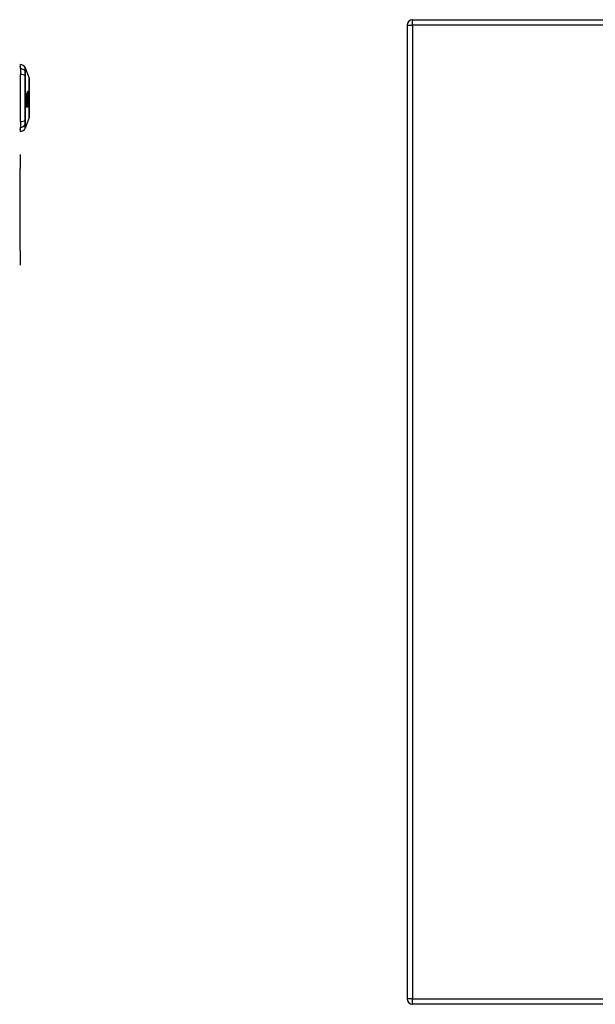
# Model space of a CAD drawing. Header units: inches. Extents: x 6 to 171, y 13 to 86.
# Tile 62 of 97: x 50 to 60, y 41 to 59. Entities that reach past the tile are written whole.
import ezdxf

# ---------------------------------------------------------------- set-up
doc = ezdxf.new("R2010")
doc.units = ezdxf.units.IN
doc.header["$MEASUREMENT"] = 0
doc.layers.add('Visible Edges(ANSI)', color=7, linetype='Continuous', lineweight=25)
doc.layers.add('Visible Tangent Edges(ANSI)', color=7, linetype='Continuous', lineweight=25)

msp = doc.modelspace()

# ---------------------------------------------------------------- linework, layer by layer
at = {"layer": 'Visible Edges(ANSI)'}
for p, q in [((56.684, 58.846), (92.289, 58.846)), ((56.585, 58.747), (56.585, 41.027)), ((49.545, 57.959), (49.545, 58.032)), ((49.545, 57.959), (49.545, 57.851)), ((49.632, 57.972), (49.7, 57.779)), ((49.545, 56.993), (49.545, 57.851)), ((49.687, 57.536), (49.672, 57.536)), ((49.677, 57.53), (49.672, 57.53)), ((49.65, 57.503), (49.673, 57.503)), ((49.673, 57.489), (49.65, 57.489)), ((49.674, 57.479), (49.651, 57.479)), ((49.651, 57.475), (49.674, 57.475)), ((49.674, 57.457), (49.651, 57.457)), ((49.678, 57.45), (49.651, 57.45)), ((49.651, 57.447), (49.68, 57.447)), ((49.675, 57.441), (49.651, 57.441)), ((49.652, 57.422), (49.651, 57.422)), ((49.666, 57.391), (49.651, 57.391)), ((49.666, 57.366), (49.651, 57.366)), ((49.675, 57.422), (49.652, 57.422)), ((49.676, 57.384), (49.656, 57.384)), ((49.673, 57.378), (49.658, 57.378)), ((49.671, 57.348), (49.674, 57.35)), ((49.689, 57.508), (49.673, 57.508)), ((49.679, 57.502), (49.673, 57.502)), ((49.675, 57.489), (49.673, 57.489)), ((49.685, 57.352), (49.673, 57.352)), ((49.682, 57.511), (49.674, 57.511)), ((49.674, 57.486), (49.677, 57.485)), ((49.677, 57.485), (49.674, 57.485)), ((49.681, 57.35), (49.674, 57.35)), ((49.677, 57.516), (49.675, 57.516)), ((49.69, 57.479), (49.675, 57.479)), ((49.681, 57.409), (49.675, 57.409)), ((49.683, 57.437), (49.676, 57.437)), ((49.686, 57.441), (49.677, 57.441)), ((49.682, 57.388), (49.677, 57.388)), ((49.684, 57.387), (49.677, 57.387)), ((49.685, 57.386), (49.677, 57.386)), ((49.685, 57.417), (49.678, 57.417)), ((49.683, 57.451), (49.679, 57.451)), ((49.686, 57.443), (49.679, 57.443)), ((49.691, 57.449), (49.68, 57.449)), ((49.681, 57.445), (49.681, 57.447)), ((49.685, 57.352), (49.681, 57.35)), ((49.684, 57.483), (49.69, 57.479)), ((49.686, 57.443), (49.686, 57.441)), ((49.691, 57.43), (49.686, 57.43)), ((49.688, 57.412), (49.691, 57.412)), ((49.655, 57.253), (49.646, 57.253)), ((49.65, 57.336), (49.659, 57.336)), ((49.65, 57.336), (49.65, 57.336)), ((49.664, 57.253), (49.656, 57.253)), ((49.66, 57.336), (49.669, 57.336)), ((49.674, 57.253), (49.665, 57.253)), ((49.67, 57.336), (49.679, 57.336)), ((49.679, 57.334), (49.67, 57.334)), ((49.545, 56.993), (49.545, 56.885)), ((49.7, 57.065), (49.632, 56.872)), ((49.545, 56.812), (49.545, 56.885)), ((49.536, 56.387), (49.53, 56.387)), ((49.536, 56.387), (49.536, 56.137)), ((49.536, 54.637), (49.536, 56.137)), ((49.536, 54.637), (49.536, 54.387)), ((49.53, 54.387), (49.536, 54.387)), ((92.289, 40.928), (56.684, 40.928))]:
    msp.add_line(p, q, dxfattribs=at)
at = {"layer": 'Visible Edges(ANSI)', "flags": 128}
for points in [[(49.7, 57.067), (49.7, 57.067), (49.7, 57.069), (49.7, 57.071), (49.7, 57.074), (49.7, 57.077), (49.7, 57.082), (49.7, 57.088), (49.7, 57.094), (49.7, 57.101), (49.7, 57.109), (49.7, 57.117), (49.7, 57.127), (49.701, 57.137), (49.701, 57.147), (49.701, 57.159), (49.701, 57.171), (49.701, 57.183), (49.701, 57.197), (49.701, 57.21), (49.7, 57.225), (49.7, 57.239), (49.7, 57.254), (49.7, 57.27), (49.7, 57.286), (49.7, 57.302), (49.7, 57.319), (49.7, 57.336), (49.7, 57.353), (49.7, 57.37), (49.7, 57.387), (49.7, 57.405), (49.7, 57.422), (49.7, 57.44), (49.7, 57.457), (49.7, 57.475), (49.7, 57.492), (49.7, 57.509), (49.7, 57.525), (49.7, 57.542), (49.7, 57.558), (49.7, 57.574), (49.7, 57.59), (49.7, 57.605), (49.7, 57.62), (49.701, 57.634), (49.701, 57.648), (49.701, 57.661), (49.701, 57.674), (49.701, 57.686), (49.701, 57.697), (49.701, 57.708), (49.7, 57.718), (49.7, 57.727), (49.7, 57.735), (49.7, 57.743), (49.7, 57.75), (49.7, 57.757), (49.7, 57.762), (49.7, 57.767), (49.7, 57.77), (49.7, 57.773), (49.7, 57.775), (49.7, 57.777), (49.7, 57.777)], [(49.672, 57.532), (49.672, 57.533), (49.672, 57.533), (49.672, 57.534), (49.672, 57.534), (49.672, 57.534), (49.672, 57.535), (49.672, 57.535), (49.672, 57.536), (49.672, 57.536), (49.672, 57.537), (49.672, 57.537), (49.672, 57.537), (49.672, 57.538), (49.672, 57.538), (49.672, 57.538), (49.672, 57.539), (49.672, 57.539), (49.673, 57.539), (49.673, 57.54), (49.673, 57.54), (49.673, 57.54), (49.673, 57.54), (49.673, 57.54), (49.673, 57.54)], [(49.677, 57.514), (49.676, 57.514), (49.676, 57.515), (49.676, 57.515), (49.675, 57.516), (49.675, 57.516), (49.675, 57.517), (49.675, 57.518), (49.674, 57.518), (49.674, 57.519), (49.674, 57.52), (49.674, 57.52), (49.673, 57.521), (49.673, 57.522), (49.673, 57.523), (49.673, 57.524), (49.673, 57.525), (49.673, 57.526), (49.672, 57.526), (49.672, 57.527), (49.672, 57.528), (49.672, 57.529), (49.672, 57.53), (49.672, 57.531), (49.672, 57.532)], [(49.673, 57.54), (49.673, 57.541), (49.674, 57.541), (49.674, 57.541), (49.674, 57.541), (49.674, 57.541), (49.674, 57.541), (49.674, 57.541), (49.675, 57.541), (49.675, 57.542), (49.675, 57.542), (49.675, 57.542), (49.675, 57.542), (49.675, 57.542), (49.675, 57.542), (49.676, 57.542), (49.676, 57.542), (49.676, 57.542), (49.676, 57.542), (49.676, 57.542), (49.676, 57.542), (49.677, 57.542), (49.677, 57.541), (49.677, 57.541), (49.677, 57.541)], [(49.676, 57.529), (49.676, 57.529), (49.676, 57.529), (49.676, 57.529), (49.676, 57.529), (49.676, 57.528), (49.676, 57.528), (49.676, 57.528), (49.675, 57.528), (49.675, 57.528), (49.675, 57.527), (49.675, 57.527), (49.675, 57.527), (49.675, 57.527), (49.675, 57.527), (49.675, 57.526), (49.675, 57.526), (49.675, 57.526), (49.675, 57.526), (49.675, 57.525), (49.675, 57.525), (49.675, 57.525), (49.675, 57.525), (49.675, 57.524), (49.675, 57.524)], [(49.675, 57.524), (49.675, 57.524), (49.675, 57.523), (49.675, 57.523), (49.675, 57.522), (49.676, 57.522), (49.676, 57.522), (49.676, 57.521), (49.676, 57.521), (49.676, 57.521), (49.676, 57.52), (49.676, 57.52), (49.676, 57.52), (49.676, 57.519), (49.676, 57.519), (49.676, 57.519), (49.676, 57.518), (49.677, 57.518), (49.677, 57.518), (49.677, 57.517), (49.677, 57.517), (49.677, 57.517), (49.677, 57.517), (49.677, 57.516), (49.677, 57.516)], [(49.678, 57.53), (49.678, 57.53), (49.678, 57.53), (49.678, 57.53), (49.678, 57.53), (49.677, 57.53), (49.677, 57.53), (49.677, 57.53), (49.677, 57.53), (49.677, 57.53), (49.677, 57.53), (49.677, 57.53), (49.677, 57.53), (49.677, 57.53), (49.677, 57.53), (49.677, 57.53), (49.677, 57.53), (49.676, 57.53), (49.676, 57.53), (49.676, 57.53), (49.676, 57.529), (49.676, 57.529), (49.676, 57.529), (49.676, 57.529), (49.676, 57.529)], [(49.677, 57.541), (49.678, 57.541), (49.678, 57.541), (49.678, 57.541), (49.679, 57.54), (49.679, 57.54), (49.68, 57.54), (49.68, 57.54), (49.68, 57.539), (49.681, 57.539), (49.681, 57.539), (49.682, 57.539), (49.682, 57.538), (49.682, 57.538), (49.683, 57.538), (49.683, 57.538), (49.684, 57.538), (49.684, 57.537), (49.684, 57.537), (49.685, 57.537), (49.685, 57.537), (49.686, 57.536), (49.686, 57.536), (49.686, 57.536), (49.687, 57.536)], [(49.688, 57.525), (49.687, 57.525), (49.687, 57.525), (49.686, 57.525), (49.686, 57.526), (49.686, 57.526), (49.685, 57.526), (49.685, 57.526), (49.684, 57.526), (49.684, 57.527), (49.684, 57.527), (49.683, 57.527), (49.683, 57.527), (49.682, 57.527), (49.682, 57.528), (49.682, 57.528), (49.681, 57.528), (49.681, 57.528), (49.68, 57.529), (49.68, 57.529), (49.679, 57.529), (49.679, 57.529), (49.679, 57.529), (49.678, 57.53), (49.678, 57.53)], [(49.687, 57.536), (49.687, 57.535), (49.687, 57.535), (49.687, 57.534), (49.687, 57.534), (49.687, 57.533), (49.687, 57.533), (49.687, 57.533), (49.687, 57.532), (49.687, 57.532), (49.687, 57.531), (49.687, 57.531), (49.687, 57.53), (49.687, 57.53), (49.687, 57.529), (49.687, 57.529), (49.687, 57.528), (49.687, 57.528), (49.687, 57.527), (49.687, 57.527), (49.687, 57.527), (49.687, 57.526), (49.687, 57.526), (49.688, 57.525), (49.688, 57.525)], [(49.646, 57.253), (49.646, 57.258), (49.647, 57.263), (49.647, 57.267), (49.647, 57.272), (49.647, 57.277), (49.648, 57.281), (49.648, 57.286), (49.648, 57.291), (49.648, 57.295), (49.648, 57.3), (49.649, 57.305), (49.649, 57.309), (49.649, 57.314), (49.649, 57.318), (49.649, 57.323), (49.65, 57.328), (49.65, 57.332), (49.65, 57.337), (49.65, 57.342), (49.65, 57.346), (49.65, 57.351), (49.65, 57.356), (49.65, 57.36), (49.651, 57.365)], [(49.651, 57.479), (49.651, 57.48), (49.651, 57.481), (49.651, 57.482), (49.65, 57.483), (49.65, 57.484), (49.65, 57.485), (49.65, 57.486), (49.65, 57.487), (49.65, 57.488), (49.65, 57.489), (49.65, 57.49), (49.65, 57.491), (49.65, 57.492), (49.65, 57.493), (49.65, 57.494), (49.65, 57.495), (49.65, 57.496), (49.65, 57.497), (49.65, 57.498), (49.65, 57.499), (49.65, 57.5), (49.65, 57.501), (49.65, 57.502), (49.65, 57.503)], [(49.666, 57.366), (49.666, 57.365), (49.665, 57.364), (49.664, 57.363), (49.664, 57.362), (49.663, 57.36), (49.662, 57.359), (49.662, 57.358), (49.661, 57.357), (49.66, 57.355), (49.66, 57.354), (49.659, 57.353), (49.658, 57.352), (49.658, 57.35), (49.657, 57.349), (49.656, 57.348), (49.656, 57.347), (49.655, 57.345), (49.654, 57.344), (49.654, 57.343), (49.653, 57.341), (49.652, 57.34), (49.651, 57.338), (49.651, 57.337), (49.65, 57.336)], [(49.651, 57.45), (49.651, 57.452), (49.651, 57.453), (49.651, 57.454), (49.651, 57.455), (49.651, 57.456), (49.651, 57.457), (49.651, 57.458), (49.651, 57.459), (49.651, 57.46), (49.651, 57.461), (49.651, 57.462), (49.651, 57.463), (49.651, 57.464), (49.651, 57.465), (49.651, 57.466), (49.651, 57.467), (49.651, 57.468), (49.651, 57.469), (49.651, 57.47), (49.651, 57.471), (49.651, 57.472), (49.651, 57.473), (49.651, 57.474), (49.651, 57.475)], [(49.651, 57.391), (49.651, 57.394), (49.651, 57.396), (49.651, 57.398), (49.651, 57.401), (49.651, 57.403), (49.651, 57.405), (49.651, 57.407), (49.651, 57.41), (49.651, 57.412), (49.651, 57.414), (49.651, 57.417), (49.651, 57.419), (49.651, 57.421), (49.651, 57.424), (49.651, 57.426), (49.651, 57.428), (49.651, 57.431), (49.651, 57.433), (49.651, 57.435), (49.651, 57.438), (49.651, 57.44), (49.651, 57.442), (49.651, 57.445), (49.651, 57.447)], [(49.658, 57.38), (49.658, 57.38), (49.658, 57.381), (49.657, 57.381), (49.657, 57.382), (49.657, 57.382), (49.657, 57.383), (49.656, 57.383), (49.656, 57.384), (49.656, 57.384), (49.655, 57.384), (49.655, 57.385), (49.655, 57.385), (49.654, 57.386), (49.654, 57.386), (49.654, 57.387), (49.653, 57.387), (49.653, 57.388), (49.653, 57.388), (49.653, 57.389), (49.652, 57.389), (49.652, 57.39), (49.652, 57.39), (49.651, 57.391), (49.651, 57.391)], [(49.651, 57.365), (49.651, 57.366), (49.651, 57.366), (49.652, 57.367), (49.652, 57.367), (49.652, 57.368), (49.652, 57.369), (49.653, 57.369), (49.653, 57.37), (49.653, 57.37), (49.654, 57.371), (49.654, 57.372), (49.654, 57.372), (49.655, 57.373), (49.655, 57.373), (49.655, 57.374), (49.656, 57.375), (49.656, 57.375), (49.656, 57.376), (49.657, 57.377), (49.657, 57.377), (49.657, 57.378), (49.658, 57.378), (49.658, 57.379), (49.658, 57.38)], [(49.652, 57.422), (49.652, 57.421), (49.653, 57.419), (49.653, 57.418), (49.654, 57.417), (49.654, 57.416), (49.655, 57.414), (49.656, 57.413), (49.656, 57.412), (49.657, 57.411), (49.657, 57.409), (49.658, 57.408), (49.659, 57.407), (49.659, 57.406), (49.66, 57.404), (49.66, 57.403), (49.661, 57.402), (49.662, 57.4), (49.662, 57.399), (49.663, 57.398), (49.663, 57.397), (49.664, 57.395), (49.664, 57.394), (49.665, 57.393), (49.666, 57.391)], [(49.666, 57.391), (49.666, 57.392), (49.666, 57.393), (49.667, 57.394), (49.667, 57.394), (49.667, 57.395), (49.668, 57.396), (49.668, 57.396), (49.669, 57.397), (49.669, 57.398), (49.669, 57.399), (49.67, 57.399), (49.67, 57.4), (49.67, 57.401), (49.671, 57.402), (49.671, 57.402), (49.672, 57.403), (49.672, 57.404), (49.672, 57.404), (49.673, 57.405), (49.673, 57.406), (49.673, 57.407), (49.674, 57.407), (49.674, 57.408), (49.674, 57.409)], [(49.674, 57.35), (49.673, 57.351), (49.673, 57.351), (49.673, 57.352), (49.673, 57.353), (49.672, 57.354), (49.672, 57.354), (49.672, 57.355), (49.671, 57.356), (49.671, 57.356), (49.671, 57.357), (49.67, 57.358), (49.67, 57.358), (49.67, 57.359), (49.669, 57.36), (49.669, 57.36), (49.669, 57.361), (49.668, 57.362), (49.668, 57.362), (49.668, 57.363), (49.668, 57.364), (49.667, 57.364), (49.667, 57.365), (49.667, 57.366), (49.666, 57.366)], [(49.679, 57.336), (49.678, 57.336), (49.678, 57.337), (49.678, 57.337), (49.677, 57.338), (49.677, 57.338), (49.677, 57.339), (49.676, 57.339), (49.676, 57.34), (49.676, 57.341), (49.675, 57.341), (49.675, 57.342), (49.675, 57.342), (49.674, 57.343), (49.674, 57.343), (49.674, 57.344), (49.673, 57.344), (49.673, 57.345), (49.673, 57.345), (49.672, 57.346), (49.672, 57.346), (49.672, 57.347), (49.671, 57.347), (49.671, 57.348), (49.671, 57.348)], [(49.673, 57.505), (49.673, 57.505), (49.673, 57.506), (49.673, 57.506), (49.673, 57.507), (49.673, 57.507), (49.673, 57.507), (49.673, 57.508), (49.673, 57.508), (49.673, 57.509), (49.673, 57.509), (49.674, 57.509), (49.674, 57.51), (49.674, 57.51), (49.674, 57.51), (49.674, 57.511), (49.674, 57.511), (49.674, 57.511), (49.674, 57.512), (49.674, 57.512), (49.674, 57.512), (49.674, 57.512), (49.675, 57.512), (49.675, 57.513), (49.675, 57.513)], [(49.677, 57.488), (49.677, 57.488), (49.677, 57.489), (49.676, 57.489), (49.676, 57.49), (49.676, 57.49), (49.676, 57.491), (49.675, 57.491), (49.675, 57.492), (49.675, 57.493), (49.675, 57.493), (49.675, 57.494), (49.674, 57.495), (49.674, 57.496), (49.674, 57.496), (49.674, 57.497), (49.674, 57.498), (49.674, 57.499), (49.674, 57.5), (49.674, 57.5), (49.673, 57.501), (49.673, 57.502), (49.673, 57.503), (49.673, 57.504), (49.673, 57.505)], [(49.673, 57.503), (49.673, 57.503), (49.673, 57.502), (49.673, 57.501), (49.673, 57.501), (49.673, 57.5), (49.673, 57.499), (49.673, 57.499), (49.673, 57.498), (49.673, 57.497), (49.673, 57.497), (49.673, 57.496), (49.673, 57.495), (49.674, 57.495), (49.674, 57.494), (49.674, 57.493), (49.674, 57.493), (49.674, 57.492), (49.674, 57.492), (49.674, 57.491), (49.675, 57.491), (49.675, 57.49), (49.675, 57.49), (49.675, 57.489), (49.675, 57.489)], [(49.673, 57.489), (49.674, 57.489), (49.674, 57.488), (49.674, 57.488), (49.674, 57.487), (49.674, 57.487), (49.674, 57.486), (49.674, 57.486), (49.674, 57.486), (49.674, 57.485), (49.674, 57.485), (49.674, 57.484), (49.674, 57.484), (49.674, 57.483), (49.674, 57.483), (49.674, 57.483), (49.674, 57.482), (49.674, 57.482), (49.674, 57.481), (49.674, 57.481), (49.674, 57.48), (49.674, 57.48), (49.674, 57.48), (49.674, 57.479), (49.674, 57.479)], [(49.676, 57.384), (49.676, 57.384), (49.676, 57.383), (49.676, 57.383), (49.676, 57.383), (49.676, 57.383), (49.676, 57.382), (49.675, 57.382), (49.675, 57.382), (49.675, 57.382), (49.675, 57.381), (49.675, 57.381), (49.675, 57.381), (49.675, 57.381), (49.674, 57.38), (49.674, 57.38), (49.674, 57.38), (49.674, 57.38), (49.674, 57.379), (49.674, 57.379), (49.674, 57.379), (49.673, 57.379), (49.673, 57.378), (49.673, 57.378), (49.673, 57.378)], [(49.673, 57.378), (49.673, 57.377), (49.674, 57.376), (49.674, 57.375), (49.675, 57.374), (49.675, 57.373), (49.676, 57.371), (49.676, 57.37), (49.677, 57.369), (49.677, 57.368), (49.678, 57.367), (49.678, 57.366), (49.679, 57.365), (49.679, 57.364), (49.68, 57.363), (49.68, 57.362), (49.681, 57.361), (49.681, 57.359), (49.682, 57.358), (49.682, 57.357), (49.683, 57.356), (49.683, 57.355), (49.684, 57.354), (49.684, 57.353), (49.685, 57.352)], [(49.675, 57.477), (49.675, 57.477), (49.675, 57.477), (49.675, 57.478), (49.675, 57.478), (49.675, 57.478), (49.675, 57.479), (49.675, 57.479), (49.675, 57.48), (49.675, 57.48), (49.675, 57.48), (49.675, 57.481), (49.675, 57.481), (49.675, 57.482), (49.675, 57.482), (49.675, 57.482), (49.675, 57.483), (49.675, 57.483), (49.674, 57.484), (49.674, 57.484), (49.674, 57.484), (49.674, 57.485), (49.674, 57.485), (49.674, 57.486), (49.674, 57.486)], [(49.674, 57.475), (49.674, 57.474), (49.674, 57.474), (49.674, 57.473), (49.674, 57.472), (49.674, 57.471), (49.674, 57.471), (49.674, 57.47), (49.674, 57.469), (49.674, 57.468), (49.674, 57.468), (49.674, 57.467), (49.674, 57.466), (49.674, 57.465), (49.674, 57.464), (49.674, 57.464), (49.674, 57.463), (49.674, 57.462), (49.674, 57.461), (49.674, 57.461), (49.674, 57.46), (49.674, 57.459), (49.674, 57.458), (49.674, 57.458), (49.674, 57.457)], [(49.674, 57.457), (49.675, 57.456), (49.675, 57.456), (49.675, 57.456), (49.675, 57.456), (49.675, 57.455), (49.675, 57.455), (49.675, 57.455), (49.675, 57.455), (49.676, 57.454), (49.676, 57.454), (49.676, 57.454), (49.676, 57.454), (49.676, 57.453), (49.676, 57.453), (49.676, 57.453), (49.676, 57.453), (49.677, 57.452), (49.677, 57.452), (49.677, 57.452), (49.677, 57.452), (49.677, 57.451), (49.677, 57.451), (49.677, 57.451), (49.678, 57.45)], [(49.674, 57.409), (49.674, 57.408), (49.674, 57.407), (49.674, 57.405), (49.674, 57.404), (49.674, 57.403), (49.674, 57.402), (49.674, 57.401), (49.674, 57.4), (49.674, 57.399), (49.674, 57.398), (49.674, 57.396), (49.674, 57.395), (49.675, 57.394), (49.675, 57.393), (49.675, 57.392), (49.675, 57.391), (49.675, 57.39), (49.675, 57.389), (49.675, 57.388), (49.676, 57.387), (49.676, 57.386), (49.676, 57.385), (49.676, 57.385), (49.676, 57.384)], [(49.675, 57.513), (49.675, 57.513), (49.675, 57.513), (49.675, 57.513), (49.675, 57.513), (49.675, 57.513), (49.675, 57.513), (49.675, 57.513), (49.675, 57.513), (49.675, 57.513), (49.676, 57.513), (49.676, 57.513), (49.676, 57.513), (49.676, 57.513), (49.676, 57.513), (49.676, 57.514), (49.676, 57.514), (49.676, 57.514), (49.676, 57.514), (49.676, 57.514), (49.676, 57.514), (49.676, 57.514), (49.676, 57.514), (49.677, 57.514), (49.677, 57.514)], [(49.691, 57.468), (49.69, 57.469), (49.689, 57.469), (49.689, 57.469), (49.688, 57.47), (49.687, 57.47), (49.687, 57.47), (49.686, 57.471), (49.685, 57.471), (49.685, 57.471), (49.684, 57.472), (49.683, 57.472), (49.683, 57.472), (49.682, 57.473), (49.681, 57.473), (49.681, 57.473), (49.68, 57.474), (49.679, 57.474), (49.679, 57.475), (49.678, 57.475), (49.677, 57.475), (49.677, 57.476), (49.676, 57.476), (49.675, 57.476), (49.675, 57.477)], [(49.675, 57.458), (49.675, 57.459), (49.675, 57.459), (49.675, 57.46), (49.675, 57.46), (49.675, 57.461), (49.675, 57.462), (49.675, 57.462), (49.675, 57.463), (49.675, 57.463), (49.675, 57.464), (49.675, 57.464), (49.675, 57.465), (49.675, 57.465), (49.675, 57.466), (49.675, 57.467), (49.675, 57.467), (49.675, 57.468), (49.675, 57.468), (49.675, 57.469), (49.675, 57.469), (49.675, 57.47), (49.675, 57.471), (49.675, 57.471), (49.675, 57.472)], [(49.675, 57.472), (49.675, 57.471), (49.676, 57.47), (49.676, 57.469), (49.676, 57.468), (49.677, 57.468), (49.677, 57.467), (49.677, 57.466), (49.678, 57.465), (49.678, 57.464), (49.678, 57.463), (49.679, 57.463), (49.679, 57.462), (49.679, 57.461), (49.68, 57.46), (49.68, 57.459), (49.68, 57.458), (49.681, 57.457), (49.681, 57.457), (49.681, 57.456), (49.682, 57.455), (49.682, 57.454), (49.682, 57.453), (49.683, 57.452), (49.683, 57.451)], [(49.681, 57.447), (49.681, 57.447), (49.68, 57.448), (49.68, 57.448), (49.68, 57.449), (49.68, 57.449), (49.679, 57.45), (49.679, 57.45), (49.679, 57.451), (49.679, 57.451), (49.678, 57.452), (49.678, 57.452), (49.678, 57.453), (49.678, 57.453), (49.678, 57.453), (49.677, 57.454), (49.677, 57.454), (49.677, 57.455), (49.677, 57.455), (49.676, 57.456), (49.676, 57.456), (49.676, 57.457), (49.676, 57.457), (49.675, 57.458), (49.675, 57.458)], [(49.68, 57.447), (49.68, 57.447), (49.679, 57.446), (49.679, 57.446), (49.679, 57.446), (49.679, 57.446), (49.678, 57.445), (49.678, 57.445), (49.678, 57.445), (49.678, 57.445), (49.678, 57.444), (49.677, 57.444), (49.677, 57.444), (49.677, 57.444), (49.677, 57.443), (49.677, 57.443), (49.676, 57.443), (49.676, 57.443), (49.676, 57.442), (49.676, 57.442), (49.675, 57.442), (49.675, 57.442), (49.675, 57.441), (49.675, 57.441), (49.675, 57.441)], [(49.675, 57.441), (49.675, 57.44), (49.675, 57.439), (49.675, 57.438), (49.675, 57.438), (49.675, 57.437), (49.675, 57.436), (49.675, 57.435), (49.675, 57.434), (49.675, 57.434), (49.675, 57.433), (49.675, 57.432), (49.675, 57.431), (49.675, 57.431), (49.675, 57.43), (49.675, 57.429), (49.675, 57.428), (49.675, 57.427), (49.675, 57.427), (49.675, 57.426), (49.675, 57.425), (49.675, 57.424), (49.675, 57.424), (49.675, 57.423), (49.675, 57.422)], [(49.675, 57.407), (49.675, 57.407), (49.675, 57.408), (49.675, 57.408), (49.675, 57.409), (49.675, 57.41), (49.676, 57.41), (49.676, 57.411), (49.676, 57.411), (49.676, 57.412), (49.676, 57.412), (49.676, 57.413), (49.676, 57.413), (49.676, 57.414), (49.676, 57.414), (49.677, 57.414), (49.677, 57.415), (49.677, 57.415), (49.677, 57.416), (49.677, 57.416), (49.677, 57.416), (49.677, 57.416), (49.678, 57.417), (49.678, 57.417), (49.678, 57.417)], [(49.677, 57.385), (49.677, 57.386), (49.677, 57.387), (49.677, 57.387), (49.676, 57.388), (49.676, 57.389), (49.676, 57.39), (49.676, 57.391), (49.676, 57.391), (49.676, 57.392), (49.676, 57.393), (49.675, 57.394), (49.675, 57.395), (49.675, 57.396), (49.675, 57.397), (49.675, 57.398), (49.675, 57.399), (49.675, 57.4), (49.675, 57.401), (49.675, 57.402), (49.675, 57.403), (49.675, 57.404), (49.675, 57.405), (49.675, 57.406), (49.675, 57.407)], [(49.675, 57.439), (49.676, 57.439), (49.676, 57.439), (49.676, 57.44), (49.676, 57.44), (49.677, 57.44), (49.677, 57.44), (49.677, 57.441), (49.677, 57.441), (49.677, 57.441), (49.678, 57.441), (49.678, 57.442), (49.678, 57.442), (49.678, 57.442), (49.679, 57.443), (49.679, 57.443), (49.679, 57.443), (49.679, 57.443), (49.679, 57.444), (49.68, 57.444), (49.68, 57.444), (49.68, 57.444), (49.68, 57.445), (49.681, 57.445), (49.681, 57.445)], [(49.676, 57.425), (49.676, 57.426), (49.676, 57.426), (49.676, 57.427), (49.676, 57.427), (49.676, 57.428), (49.676, 57.429), (49.676, 57.429), (49.676, 57.43), (49.676, 57.43), (49.676, 57.431), (49.676, 57.431), (49.676, 57.432), (49.676, 57.433), (49.676, 57.433), (49.676, 57.434), (49.676, 57.434), (49.676, 57.435), (49.676, 57.435), (49.676, 57.436), (49.676, 57.436), (49.676, 57.437), (49.675, 57.438), (49.675, 57.438), (49.675, 57.439)], [(49.683, 57.437), (49.683, 57.436), (49.683, 57.436), (49.682, 57.435), (49.682, 57.435), (49.682, 57.434), (49.681, 57.434), (49.681, 57.433), (49.681, 57.433), (49.68, 57.432), (49.68, 57.432), (49.68, 57.431), (49.679, 57.431), (49.679, 57.43), (49.679, 57.43), (49.678, 57.43), (49.678, 57.429), (49.678, 57.429), (49.678, 57.428), (49.677, 57.428), (49.677, 57.427), (49.677, 57.427), (49.676, 57.426), (49.676, 57.426), (49.676, 57.425)], [(49.677, 57.516), (49.678, 57.516), (49.678, 57.516), (49.678, 57.515), (49.678, 57.515), (49.678, 57.515), (49.679, 57.514), (49.679, 57.514), (49.679, 57.514), (49.679, 57.514), (49.679, 57.513), (49.68, 57.513), (49.68, 57.513), (49.68, 57.513), (49.68, 57.513), (49.68, 57.512), (49.681, 57.512), (49.681, 57.512), (49.681, 57.512), (49.681, 57.512), (49.681, 57.512), (49.682, 57.511), (49.682, 57.511), (49.682, 57.511), (49.682, 57.511)], [(49.679, 57.502), (49.679, 57.502), (49.679, 57.502), (49.679, 57.502), (49.679, 57.502), (49.679, 57.502), (49.679, 57.502), (49.679, 57.502), (49.679, 57.502), (49.679, 57.502), (49.679, 57.502), (49.679, 57.502), (49.678, 57.502), (49.678, 57.502), (49.678, 57.502), (49.678, 57.502), (49.678, 57.502), (49.678, 57.502), (49.678, 57.502), (49.678, 57.502), (49.678, 57.501), (49.678, 57.501), (49.678, 57.501), (49.678, 57.501), (49.677, 57.501)], [(49.677, 57.501), (49.677, 57.501), (49.677, 57.501), (49.677, 57.501), (49.677, 57.501), (49.677, 57.5), (49.677, 57.5), (49.677, 57.5), (49.677, 57.5), (49.677, 57.5), (49.677, 57.5), (49.677, 57.499), (49.677, 57.499), (49.677, 57.499), (49.677, 57.499), (49.677, 57.498), (49.677, 57.498), (49.677, 57.498), (49.677, 57.498), (49.677, 57.497), (49.677, 57.497), (49.677, 57.497), (49.677, 57.497), (49.677, 57.496), (49.677, 57.496)], [(49.677, 57.496), (49.677, 57.496), (49.677, 57.495), (49.677, 57.495), (49.677, 57.494), (49.677, 57.494), (49.677, 57.494), (49.677, 57.493), (49.677, 57.493), (49.677, 57.493), (49.677, 57.492), (49.677, 57.492), (49.677, 57.492), (49.678, 57.491), (49.678, 57.491), (49.678, 57.491), (49.678, 57.49), (49.678, 57.49), (49.678, 57.49), (49.678, 57.489), (49.678, 57.489), (49.678, 57.489), (49.678, 57.489), (49.679, 57.488), (49.679, 57.488)], [(49.677, 57.485), (49.677, 57.485), (49.677, 57.485), (49.677, 57.486), (49.677, 57.486), (49.677, 57.486), (49.677, 57.486), (49.677, 57.486), (49.677, 57.486), (49.677, 57.486), (49.677, 57.486), (49.677, 57.486), (49.677, 57.486), (49.677, 57.487), (49.677, 57.487), (49.677, 57.487), (49.677, 57.487), (49.677, 57.487), (49.677, 57.487), (49.677, 57.487), (49.677, 57.487), (49.677, 57.487), (49.677, 57.487), (49.677, 57.488), (49.677, 57.488)], [(49.685, 57.375), (49.684, 57.375), (49.684, 57.375), (49.684, 57.376), (49.683, 57.376), (49.683, 57.376), (49.683, 57.376), (49.682, 57.376), (49.682, 57.377), (49.682, 57.377), (49.681, 57.377), (49.681, 57.378), (49.681, 57.378), (49.68, 57.379), (49.68, 57.379), (49.68, 57.38), (49.679, 57.38), (49.679, 57.381), (49.679, 57.381), (49.679, 57.382), (49.678, 57.382), (49.678, 57.383), (49.678, 57.384), (49.678, 57.384), (49.677, 57.385)], [(49.678, 57.417), (49.678, 57.418), (49.678, 57.418), (49.679, 57.418), (49.679, 57.418), (49.679, 57.419), (49.68, 57.419), (49.68, 57.419), (49.68, 57.419), (49.68, 57.419), (49.681, 57.419), (49.681, 57.419), (49.681, 57.419), (49.682, 57.419), (49.682, 57.419), (49.682, 57.419), (49.682, 57.419), (49.683, 57.419), (49.683, 57.419), (49.683, 57.419), (49.684, 57.418), (49.684, 57.418), (49.684, 57.418), (49.684, 57.418), (49.685, 57.417)], [(49.682, 57.408), (49.682, 57.408), (49.682, 57.408), (49.681, 57.409), (49.681, 57.409), (49.681, 57.409), (49.681, 57.409), (49.681, 57.409), (49.681, 57.409), (49.681, 57.409), (49.68, 57.409), (49.68, 57.409), (49.68, 57.409), (49.68, 57.409), (49.68, 57.409), (49.68, 57.408), (49.679, 57.408), (49.679, 57.408), (49.679, 57.408), (49.679, 57.408), (49.679, 57.407), (49.679, 57.407), (49.679, 57.407), (49.679, 57.406), (49.678, 57.406)], [(49.678, 57.406), (49.678, 57.406), (49.678, 57.405), (49.678, 57.405), (49.678, 57.405), (49.678, 57.404), (49.678, 57.404), (49.678, 57.404), (49.678, 57.403), (49.678, 57.403), (49.678, 57.403), (49.678, 57.402), (49.678, 57.402), (49.678, 57.401), (49.678, 57.401), (49.678, 57.401), (49.678, 57.4), (49.678, 57.4), (49.678, 57.399), (49.678, 57.399), (49.678, 57.399), (49.678, 57.398), (49.678, 57.398), (49.678, 57.398), (49.678, 57.397)], [(49.678, 57.397), (49.678, 57.397), (49.678, 57.396), (49.678, 57.395), (49.678, 57.395), (49.678, 57.394), (49.678, 57.394), (49.678, 57.393), (49.679, 57.393), (49.679, 57.392), (49.679, 57.392), (49.679, 57.391), (49.679, 57.391), (49.679, 57.391), (49.68, 57.39), (49.68, 57.39), (49.68, 57.389), (49.68, 57.389), (49.68, 57.389), (49.681, 57.389), (49.681, 57.389), (49.681, 57.388), (49.681, 57.388), (49.681, 57.388), (49.682, 57.388)], [(49.689, 57.497), (49.689, 57.497), (49.689, 57.497), (49.688, 57.497), (49.688, 57.498), (49.687, 57.498), (49.687, 57.498), (49.686, 57.498), (49.686, 57.498), (49.686, 57.499), (49.685, 57.499), (49.685, 57.499), (49.684, 57.499), (49.684, 57.499), (49.684, 57.5), (49.683, 57.5), (49.683, 57.5), (49.682, 57.5), (49.682, 57.501), (49.682, 57.501), (49.681, 57.501), (49.681, 57.501), (49.68, 57.501), (49.68, 57.502), (49.679, 57.502)], [(49.679, 57.488), (49.679, 57.488), (49.679, 57.488), (49.679, 57.487), (49.679, 57.487), (49.68, 57.487), (49.68, 57.486), (49.68, 57.486), (49.68, 57.486), (49.68, 57.486), (49.681, 57.485), (49.681, 57.485), (49.681, 57.485), (49.681, 57.485), (49.682, 57.484), (49.682, 57.484), (49.682, 57.484), (49.682, 57.484), (49.682, 57.484), (49.683, 57.483), (49.683, 57.483), (49.683, 57.483), (49.683, 57.483), (49.683, 57.483), (49.684, 57.483)], [(49.681, 57.35), (49.681, 57.349), (49.682, 57.347), (49.682, 57.346), (49.682, 57.344), (49.683, 57.343), (49.683, 57.341), (49.684, 57.34), (49.684, 57.338), (49.685, 57.336), (49.685, 57.335), (49.686, 57.333), (49.686, 57.332), (49.686, 57.33), (49.687, 57.329), (49.687, 57.327), (49.688, 57.326), (49.688, 57.324), (49.689, 57.323), (49.689, 57.321), (49.689, 57.32), (49.69, 57.318), (49.69, 57.317), (49.691, 57.315), (49.691, 57.314)], [(49.682, 57.511), (49.683, 57.511), (49.683, 57.511), (49.683, 57.511), (49.683, 57.51), (49.684, 57.51), (49.684, 57.51), (49.684, 57.51), (49.684, 57.51), (49.685, 57.51), (49.685, 57.51), (49.685, 57.51), (49.686, 57.509), (49.686, 57.509), (49.686, 57.509), (49.686, 57.509), (49.687, 57.509), (49.687, 57.509), (49.687, 57.509), (49.687, 57.508), (49.688, 57.508), (49.688, 57.508), (49.688, 57.508), (49.688, 57.508), (49.689, 57.508)], [(49.682, 57.388), (49.682, 57.389), (49.682, 57.39), (49.682, 57.39), (49.682, 57.391), (49.682, 57.392), (49.682, 57.393), (49.682, 57.394), (49.682, 57.395), (49.682, 57.395), (49.682, 57.396), (49.682, 57.397), (49.682, 57.398), (49.682, 57.399), (49.682, 57.4), (49.682, 57.4), (49.682, 57.401), (49.682, 57.402), (49.682, 57.403), (49.682, 57.404), (49.682, 57.405), (49.682, 57.405), (49.682, 57.406), (49.682, 57.407), (49.682, 57.408)], [(49.683, 57.451), (49.683, 57.452), (49.684, 57.452), (49.684, 57.453), (49.684, 57.453), (49.685, 57.454), (49.685, 57.454), (49.685, 57.455), (49.686, 57.455), (49.686, 57.456), (49.686, 57.456), (49.687, 57.457), (49.687, 57.457), (49.687, 57.458), (49.688, 57.458), (49.688, 57.459), (49.688, 57.459), (49.689, 57.459), (49.689, 57.46), (49.689, 57.46), (49.69, 57.461), (49.69, 57.461), (49.69, 57.462), (49.691, 57.462), (49.691, 57.463)], [(49.691, 57.416), (49.691, 57.417), (49.691, 57.418), (49.69, 57.419), (49.69, 57.42), (49.69, 57.421), (49.689, 57.421), (49.689, 57.422), (49.689, 57.423), (49.688, 57.424), (49.688, 57.425), (49.688, 57.426), (49.687, 57.427), (49.687, 57.427), (49.687, 57.428), (49.686, 57.429), (49.686, 57.43), (49.686, 57.431), (49.685, 57.432), (49.685, 57.432), (49.685, 57.433), (49.684, 57.434), (49.684, 57.435), (49.684, 57.436), (49.683, 57.437)], [(49.685, 57.417), (49.685, 57.416), (49.685, 57.415), (49.685, 57.413), (49.685, 57.412), (49.685, 57.411), (49.685, 57.41), (49.685, 57.408), (49.685, 57.407), (49.685, 57.406), (49.685, 57.405), (49.684, 57.403), (49.684, 57.402), (49.684, 57.401), (49.684, 57.399), (49.684, 57.398), (49.684, 57.397), (49.684, 57.396), (49.684, 57.394), (49.684, 57.393), (49.684, 57.392), (49.684, 57.391), (49.684, 57.389), (49.684, 57.388), (49.684, 57.387)], [(49.684, 57.387), (49.684, 57.387), (49.684, 57.387), (49.685, 57.386), (49.685, 57.386), (49.685, 57.386), (49.685, 57.386), (49.685, 57.386), (49.685, 57.387), (49.686, 57.387), (49.686, 57.387), (49.686, 57.387), (49.686, 57.387), (49.686, 57.387), (49.686, 57.388), (49.687, 57.388), (49.687, 57.388), (49.687, 57.388), (49.687, 57.389), (49.687, 57.389), (49.687, 57.389), (49.687, 57.39), (49.687, 57.39), (49.687, 57.391), (49.688, 57.391)], [(49.691, 57.389), (49.691, 57.388), (49.691, 57.387), (49.691, 57.386), (49.69, 57.385), (49.69, 57.384), (49.69, 57.383), (49.69, 57.382), (49.69, 57.382), (49.689, 57.381), (49.689, 57.38), (49.689, 57.379), (49.689, 57.379), (49.688, 57.378), (49.688, 57.378), (49.688, 57.377), (49.687, 57.377), (49.687, 57.376), (49.687, 57.376), (49.686, 57.376), (49.686, 57.375), (49.686, 57.375), (49.685, 57.375), (49.685, 57.375), (49.685, 57.375)], [(49.691, 57.449), (49.691, 57.449), (49.691, 57.449), (49.691, 57.448), (49.69, 57.448), (49.69, 57.448), (49.69, 57.448), (49.69, 57.447), (49.689, 57.447), (49.689, 57.447), (49.689, 57.447), (49.689, 57.446), (49.688, 57.446), (49.688, 57.446), (49.688, 57.446), (49.688, 57.445), (49.688, 57.445), (49.687, 57.445), (49.687, 57.445), (49.687, 57.444), (49.687, 57.444), (49.686, 57.444), (49.686, 57.443), (49.686, 57.443), (49.686, 57.443)], [(49.686, 57.441), (49.686, 57.441), (49.686, 57.44), (49.686, 57.44), (49.687, 57.439), (49.687, 57.439), (49.687, 57.438), (49.687, 57.438), (49.688, 57.437), (49.688, 57.437), (49.688, 57.436), (49.688, 57.436), (49.689, 57.435), (49.689, 57.435), (49.689, 57.434), (49.689, 57.434), (49.69, 57.433), (49.69, 57.433), (49.69, 57.433), (49.69, 57.432), (49.691, 57.432), (49.691, 57.431), (49.691, 57.431), (49.691, 57.43), (49.691, 57.43)], [(49.688, 57.391), (49.688, 57.392), (49.688, 57.393), (49.688, 57.393), (49.688, 57.394), (49.688, 57.395), (49.688, 57.396), (49.688, 57.397), (49.688, 57.398), (49.689, 57.399), (49.689, 57.399), (49.689, 57.4), (49.689, 57.401), (49.689, 57.402), (49.689, 57.403), (49.689, 57.404), (49.689, 57.405), (49.689, 57.406), (49.689, 57.407), (49.688, 57.407), (49.688, 57.408), (49.688, 57.409), (49.688, 57.41), (49.688, 57.411), (49.688, 57.412)], [(49.689, 57.508), (49.689, 57.507), (49.689, 57.507), (49.689, 57.506), (49.689, 57.506), (49.689, 57.505), (49.689, 57.505), (49.689, 57.505), (49.689, 57.504), (49.689, 57.504), (49.689, 57.503), (49.689, 57.503), (49.689, 57.502), (49.689, 57.502), (49.689, 57.501), (49.689, 57.501), (49.689, 57.5), (49.689, 57.5), (49.689, 57.499), (49.689, 57.499), (49.689, 57.499), (49.689, 57.498), (49.689, 57.498), (49.689, 57.497), (49.689, 57.497)], [(49.69, 57.479), (49.69, 57.479), (49.69, 57.479), (49.69, 57.478), (49.69, 57.478), (49.69, 57.477), (49.69, 57.477), (49.69, 57.476), (49.69, 57.476), (49.69, 57.475), (49.69, 57.475), (49.69, 57.474), (49.69, 57.474), (49.69, 57.474), (49.69, 57.473), (49.691, 57.473), (49.691, 57.472), (49.691, 57.472), (49.691, 57.471), (49.691, 57.471), (49.691, 57.47), (49.691, 57.47), (49.691, 57.469), (49.691, 57.469), (49.691, 57.468)], [(49.691, 57.463), (49.691, 57.462), (49.691, 57.462), (49.691, 57.461), (49.691, 57.46), (49.691, 57.46), (49.691, 57.459), (49.691, 57.459), (49.691, 57.458), (49.691, 57.458), (49.691, 57.457), (49.691, 57.457), (49.691, 57.456), (49.691, 57.455), (49.691, 57.455), (49.691, 57.454), (49.691, 57.454), (49.691, 57.453), (49.691, 57.453), (49.691, 57.452), (49.691, 57.451), (49.691, 57.451), (49.691, 57.45), (49.691, 57.45), (49.691, 57.449)], [(49.691, 57.43), (49.691, 57.429), (49.691, 57.429), (49.691, 57.428), (49.691, 57.427), (49.691, 57.427), (49.691, 57.426), (49.691, 57.426), (49.691, 57.425), (49.691, 57.425), (49.691, 57.424), (49.691, 57.424), (49.691, 57.423), (49.691, 57.422), (49.691, 57.422), (49.691, 57.421), (49.691, 57.421), (49.691, 57.42), (49.691, 57.42), (49.691, 57.419), (49.691, 57.418), (49.691, 57.418), (49.691, 57.417), (49.691, 57.417), (49.691, 57.416)], [(49.691, 57.412), (49.691, 57.411), (49.691, 57.41), (49.691, 57.409), (49.691, 57.408), (49.691, 57.407), (49.691, 57.406), (49.691, 57.405), (49.691, 57.404), (49.691, 57.403), (49.691, 57.402), (49.691, 57.402), (49.691, 57.401), (49.691, 57.4), (49.691, 57.399), (49.691, 57.398), (49.691, 57.397), (49.691, 57.396), (49.691, 57.395), (49.691, 57.394), (49.691, 57.393), (49.691, 57.392), (49.691, 57.391), (49.691, 57.39), (49.691, 57.389)], [(49.659, 57.336), (49.659, 57.332), (49.659, 57.329), (49.659, 57.325), (49.658, 57.322), (49.658, 57.319), (49.658, 57.315), (49.658, 57.312), (49.658, 57.308), (49.658, 57.305), (49.657, 57.301), (49.657, 57.298), (49.657, 57.295), (49.657, 57.291), (49.657, 57.288), (49.657, 57.284), (49.656, 57.281), (49.656, 57.277), (49.656, 57.274), (49.656, 57.271), (49.656, 57.267), (49.655, 57.264), (49.655, 57.26), (49.655, 57.257), (49.655, 57.253)], [(49.656, 57.253), (49.656, 57.257), (49.656, 57.26), (49.657, 57.264), (49.657, 57.267), (49.657, 57.271), (49.657, 57.274), (49.657, 57.277), (49.658, 57.281), (49.658, 57.284), (49.658, 57.288), (49.658, 57.291), (49.658, 57.295), (49.658, 57.298), (49.659, 57.301), (49.659, 57.305), (49.659, 57.308), (49.659, 57.312), (49.659, 57.315), (49.659, 57.319), (49.66, 57.322), (49.66, 57.325), (49.66, 57.329), (49.66, 57.332), (49.66, 57.336)], [(49.669, 57.336), (49.669, 57.332), (49.669, 57.329), (49.669, 57.325), (49.669, 57.322), (49.668, 57.319), (49.668, 57.315), (49.668, 57.312), (49.668, 57.308), (49.668, 57.305), (49.667, 57.301), (49.667, 57.298), (49.667, 57.295), (49.667, 57.291), (49.667, 57.288), (49.666, 57.284), (49.666, 57.281), (49.666, 57.277), (49.666, 57.274), (49.665, 57.271), (49.665, 57.267), (49.665, 57.264), (49.665, 57.26), (49.665, 57.257), (49.664, 57.253)], [(49.665, 57.253), (49.666, 57.257), (49.666, 57.26), (49.666, 57.264), (49.666, 57.267), (49.667, 57.271), (49.667, 57.274), (49.667, 57.277), (49.667, 57.281), (49.668, 57.284), (49.668, 57.288), (49.668, 57.291), (49.668, 57.295), (49.668, 57.298), (49.669, 57.301), (49.669, 57.305), (49.669, 57.308), (49.669, 57.312), (49.669, 57.315), (49.67, 57.319), (49.67, 57.322), (49.67, 57.325), (49.67, 57.329), (49.67, 57.332), (49.67, 57.336)], [(49.679, 57.334), (49.679, 57.331), (49.679, 57.328), (49.679, 57.324), (49.679, 57.321), (49.678, 57.317), (49.678, 57.314), (49.678, 57.311), (49.678, 57.307), (49.678, 57.304), (49.677, 57.3), (49.677, 57.297), (49.677, 57.294), (49.677, 57.29), (49.676, 57.287), (49.676, 57.284), (49.676, 57.28), (49.676, 57.277), (49.675, 57.274), (49.675, 57.27), (49.675, 57.267), (49.674, 57.263), (49.674, 57.26), (49.674, 57.257), (49.674, 57.253)], [(49.691, 57.314), (49.691, 57.314), (49.69, 57.315), (49.69, 57.316), (49.689, 57.317), (49.689, 57.318), (49.688, 57.319), (49.688, 57.32), (49.687, 57.321), (49.687, 57.321), (49.686, 57.322), (49.686, 57.323), (49.685, 57.324), (49.685, 57.325), (49.684, 57.326), (49.684, 57.327), (49.683, 57.327), (49.683, 57.328), (49.682, 57.329), (49.682, 57.33), (49.681, 57.331), (49.681, 57.332), (49.68, 57.333), (49.68, 57.333), (49.679, 57.334)]]:
    msp.add_lwpolyline(points, dxfattribs=at)
at = {"layer": 'Visible Edges(ANSI)'}
for centre, radius, start, end in [((56.684, 58.747), 0.099, 90, 180), ((49.553, 57.953), 0.0394, 101.537, 126.8699), ((49.529, 57.915), 0.118, 29.8169, 82.0587), ((49.623, 57.969), 0.00984, 19.29, 29.8169), ((49.695, 57.777), 0.00492, 0.1731, 19.29), ((49.695, 57.067), 0.00492, 340.71, 359.8269), ((49.553, 56.89), 0.0394, 233.1301, 258.463), ((49.529, 56.929), 0.118, 277.9413, 330.1831), ((49.623, 56.875), 0.00984, 330.1831, 340.71), ((56.684, 41.027), 0.099, 180, 270)]:
    msp.add_arc(centre, radius, start, end, dxfattribs=at)
at = {"layer": 'Visible Tangent Edges(ANSI)'}
for p, q in [((56.684, 58.747), (56.684, 58.846)), ((56.585, 58.747), (56.684, 58.747)), ((92.289, 58.747), (56.684, 58.747)), ((56.684, 58.747), (56.684, 41.027)), ((49.632, 57.972), (49.7, 57.779)), ((49.632, 57.903), (49.632, 57.903)), ((49.632, 57.83), (49.632, 57.831)), ((49.676, 57.529), (49.672, 57.529)), ((49.675, 57.524), (49.673, 57.524)), ((49.677, 57.541), (49.674, 57.541)), ((49.677, 57.501), (49.673, 57.501)), ((49.677, 57.496), (49.674, 57.496)), ((49.684, 57.483), (49.675, 57.483)), ((49.678, 57.406), (49.675, 57.406)), ((49.678, 57.397), (49.675, 57.397)), ((49.679, 57.488), (49.677, 57.488)), ((49.691, 57.389), (49.687, 57.389)), ((49.632, 57.013), (49.632, 57.014)), ((49.632, 56.941), (49.632, 56.941)), ((49.53, 56.137), (49.536, 56.137)), ((49.536, 54.637), (49.53, 54.637)), ((56.684, 41.027), (56.585, 41.027)), ((56.684, 40.928), (56.684, 41.027)), ((56.684, 41.027), (92.289, 41.027))]:
    msp.add_line(p, q, dxfattribs=at)
at = {"layer": 'Visible Tangent Edges(ANSI)', "flags": 128}
for points in [[(49.632, 57.974), (49.632, 57.974), (49.632, 57.973), (49.632, 57.973), (49.632, 57.972), (49.632, 57.971), (49.632, 57.97), (49.632, 57.968), (49.632, 57.966), (49.632, 57.964), (49.632, 57.962), (49.632, 57.959), (49.632, 57.957), (49.632, 57.954), (49.632, 57.95), (49.631, 57.947), (49.631, 57.943), (49.631, 57.939), (49.631, 57.935), (49.631, 57.93), (49.631, 57.926), (49.631, 57.921), (49.631, 57.916), (49.631, 57.91), (49.631, 57.905)], [(49.631, 57.905), (49.631, 57.903), (49.631, 57.902), (49.631, 57.9), (49.631, 57.898), (49.631, 57.896), (49.631, 57.893), (49.631, 57.891), (49.631, 57.888), (49.631, 57.886), (49.631, 57.883), (49.631, 57.88), (49.631, 57.877), (49.631, 57.873), (49.631, 57.87), (49.631, 57.867), (49.631, 57.863), (49.631, 57.859), (49.631, 57.856), (49.631, 57.852), (49.631, 57.848), (49.631, 57.844), (49.631, 57.84), (49.631, 57.836), (49.631, 57.832)], [(49.632, 57.903), (49.632, 57.908), (49.632, 57.914), (49.632, 57.919), (49.632, 57.924), (49.632, 57.928), (49.632, 57.933), (49.632, 57.937), (49.632, 57.941), (49.632, 57.945), (49.632, 57.948), (49.632, 57.952), (49.632, 57.955), (49.632, 57.958), (49.632, 57.96), (49.632, 57.962), (49.632, 57.965), (49.632, 57.966), (49.632, 57.968), (49.632, 57.969), (49.632, 57.97), (49.632, 57.971), (49.632, 57.972), (49.632, 57.972), (49.632, 57.972)], [(49.632, 57.831), (49.632, 57.835), (49.632, 57.839), (49.632, 57.843), (49.632, 57.847), (49.632, 57.851), (49.632, 57.854), (49.632, 57.858), (49.632, 57.862), (49.632, 57.865), (49.632, 57.868), (49.632, 57.872), (49.632, 57.875), (49.632, 57.878), (49.632, 57.881), (49.632, 57.883), (49.632, 57.886), (49.632, 57.889), (49.632, 57.891), (49.632, 57.893), (49.632, 57.895), (49.632, 57.897), (49.632, 57.899), (49.632, 57.901), (49.632, 57.903)], [(49.631, 57.832), (49.631, 57.799), (49.631, 57.765), (49.631, 57.732), (49.631, 57.698), (49.632, 57.664), (49.632, 57.629), (49.632, 57.595), (49.632, 57.56), (49.632, 57.525), (49.632, 57.491), (49.632, 57.456), (49.632, 57.421), (49.632, 57.386), (49.632, 57.352), (49.632, 57.317), (49.632, 57.283), (49.632, 57.248), (49.632, 57.214), (49.632, 57.18), (49.631, 57.146), (49.631, 57.112), (49.631, 57.079), (49.631, 57.045), (49.631, 57.012)], [(49.632, 57.014), (49.632, 57.046), (49.632, 57.08), (49.632, 57.113), (49.632, 57.146), (49.632, 57.18), (49.632, 57.214), (49.632, 57.249), (49.632, 57.283), (49.632, 57.317), (49.632, 57.352), (49.632, 57.387), (49.632, 57.421), (49.632, 57.456), (49.632, 57.49), (49.632, 57.525), (49.632, 57.56), (49.632, 57.594), (49.632, 57.629), (49.632, 57.663), (49.632, 57.697), (49.632, 57.731), (49.632, 57.764), (49.632, 57.797), (49.632, 57.83)], [(49.7, 57.779), (49.7, 57.779), (49.7, 57.778), (49.7, 57.777), (49.7, 57.776), (49.7, 57.775), (49.7, 57.773), (49.7, 57.771), (49.7, 57.769), (49.7, 57.767), (49.7, 57.764), (49.7, 57.761), (49.7, 57.757), (49.7, 57.754), (49.7, 57.75), (49.7, 57.745), (49.7, 57.741), (49.7, 57.736), (49.7, 57.731), (49.7, 57.726), (49.7, 57.72), (49.7, 57.714), (49.7, 57.708), (49.7, 57.702), (49.7, 57.695)], [(49.7, 57.695), (49.7, 57.694), (49.7, 57.692), (49.7, 57.69), (49.7, 57.689), (49.7, 57.687), (49.7, 57.685), (49.7, 57.683), (49.7, 57.681), (49.7, 57.68), (49.7, 57.678), (49.7, 57.676), (49.7, 57.674), (49.7, 57.672), (49.7, 57.67), (49.7, 57.668), (49.7, 57.667), (49.7, 57.665), (49.7, 57.663), (49.7, 57.661), (49.7, 57.659), (49.7, 57.657), (49.7, 57.655), (49.7, 57.653), (49.7, 57.651)], [(49.7, 57.651), (49.7, 57.635), (49.7, 57.618), (49.7, 57.6), (49.7, 57.582), (49.7, 57.563), (49.7, 57.544), (49.7, 57.524), (49.7, 57.504), (49.7, 57.484), (49.7, 57.463), (49.7, 57.443), (49.7, 57.422), (49.7, 57.401), (49.7, 57.38), (49.7, 57.36), (49.7, 57.34), (49.7, 57.32), (49.7, 57.3), (49.7, 57.281), (49.7, 57.262), (49.7, 57.244), (49.7, 57.226), (49.7, 57.209), (49.7, 57.193)], [(49.7, 57.193), (49.7, 57.191), (49.7, 57.189), (49.7, 57.187), (49.7, 57.185), (49.7, 57.183), (49.7, 57.181), (49.7, 57.179), (49.7, 57.177), (49.7, 57.175), (49.7, 57.174), (49.7, 57.172), (49.7, 57.17), (49.7, 57.168), (49.7, 57.166), (49.7, 57.164), (49.7, 57.163), (49.7, 57.161), (49.7, 57.159), (49.7, 57.157), (49.7, 57.155), (49.7, 57.154), (49.7, 57.152), (49.7, 57.15), (49.7, 57.149)], [(49.631, 57.012), (49.631, 57.008), (49.631, 57.004), (49.631, 57), (49.631, 56.996), (49.631, 56.992), (49.631, 56.988), (49.631, 56.985), (49.631, 56.981), (49.631, 56.977), (49.631, 56.974), (49.631, 56.971), (49.631, 56.967), (49.631, 56.964), (49.631, 56.961), (49.631, 56.958), (49.631, 56.956), (49.631, 56.953), (49.631, 56.951), (49.631, 56.948), (49.631, 56.946), (49.631, 56.944), (49.631, 56.942), (49.631, 56.941), (49.631, 56.939)], [(49.632, 56.941), (49.632, 56.943), (49.632, 56.945), (49.632, 56.946), (49.632, 56.948), (49.632, 56.951), (49.632, 56.953), (49.632, 56.955), (49.632, 56.958), (49.632, 56.96), (49.632, 56.963), (49.632, 56.966), (49.632, 56.969), (49.632, 56.972), (49.632, 56.976), (49.632, 56.979), (49.632, 56.982), (49.632, 56.986), (49.632, 56.99), (49.632, 56.993), (49.632, 56.997), (49.632, 57.001), (49.632, 57.005), (49.632, 57.009), (49.632, 57.013)], [(49.7, 57.149), (49.7, 57.142), (49.7, 57.136), (49.7, 57.13), (49.7, 57.124), (49.7, 57.118), (49.7, 57.113), (49.7, 57.108), (49.7, 57.103), (49.7, 57.099), (49.7, 57.094), (49.7, 57.09), (49.7, 57.087), (49.7, 57.083), (49.7, 57.08), (49.7, 57.077), (49.7, 57.075), (49.7, 57.073), (49.7, 57.071), (49.7, 57.069), (49.7, 57.068), (49.7, 57.067), (49.7, 57.066), (49.7, 57.065), (49.7, 57.065)], [(49.631, 56.939), (49.631, 56.934), (49.631, 56.928), (49.631, 56.923), (49.631, 56.918), (49.631, 56.914), (49.631, 56.909), (49.631, 56.905), (49.631, 56.901), (49.631, 56.897), (49.632, 56.894), (49.632, 56.89), (49.632, 56.887), (49.632, 56.885), (49.632, 56.882), (49.632, 56.88), (49.632, 56.878), (49.632, 56.876), (49.632, 56.874), (49.632, 56.873), (49.632, 56.872), (49.632, 56.871), (49.632, 56.87), (49.632, 56.87), (49.632, 56.87)], [(49.632, 56.872), (49.632, 56.872), (49.632, 56.872), (49.632, 56.873), (49.632, 56.874), (49.632, 56.875), (49.632, 56.876), (49.632, 56.878), (49.632, 56.879), (49.632, 56.882), (49.632, 56.884), (49.632, 56.886), (49.632, 56.889), (49.632, 56.892), (49.632, 56.896), (49.632, 56.899), (49.632, 56.903), (49.632, 56.907), (49.632, 56.911), (49.632, 56.915), (49.632, 56.92), (49.632, 56.925), (49.632, 56.93), (49.632, 56.936), (49.632, 56.941)]]:
    msp.add_lwpolyline(points, dxfattribs=at)
at = {"layer": 'Visible Tangent Edges(ANSI)'}
msp.add_arc((49.695, 57.777), 0.00492, 0.1731, 19.29, dxfattribs=at)
for centre, major_axis, ratio, start_param, end_param in [((49.529, 57.849), (0.118, 0), 0.943995, 0.523835, 1.432195), ((49.623, 57.9), (0.00984, -0.00008), 0.945463, 0.267645, 0.531352), ((49.529, 57.812), (0.118, 0), 0.32996, 0.523835, 1.432195), ((49.623, 57.83), (0.00984, 0.00003), 0.32572, 0.259229, 0.522936), ((49.529, 57.032), (0.118, 0), 0.32996, 4.850991, 5.75935), ((49.623, 57.014), (0.00984, -0.00003), 0.32572, 5.760249, 6.023956), ((49.529, 56.995), (-0.118, 0), 0.943995, 1.709398, 2.617758), ((49.623, 56.944), (0.00984, 0.00008), 0.945463, 5.751833, 6.01554)]:
    msp.add_ellipse(centre, major_axis=major_axis, ratio=ratio, start_param=start_param, end_param=end_param, dxfattribs=at)

doc.saveas('drawing.dxf')
